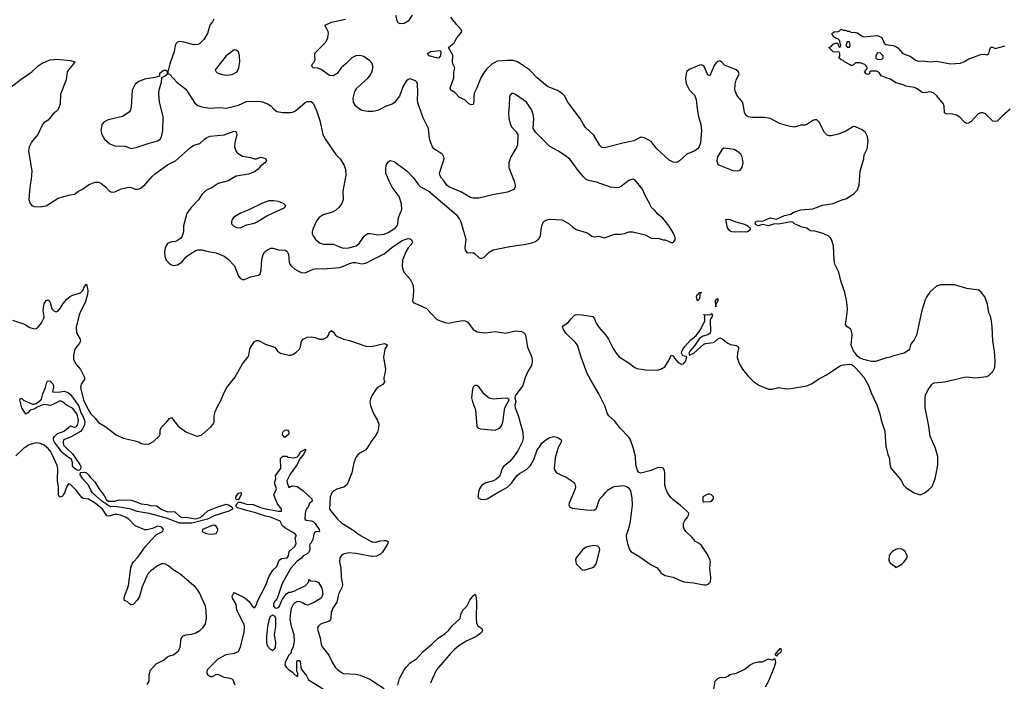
# Model space of a CAD drawing. Header units: inches. Extents: x 2220522 to 2384314, y 721474 to 893490.
# Tile 148 of 256: x 2286508 to 2296242, y 817689 to 824226. Entities that reach past the tile are written whole.
import ezdxf

# ---------------------------------------------------------------- set-up
doc = ezdxf.new("R2010")
doc.units = ezdxf.units.IN
doc.header["$MEASUREMENT"] = 0
for name, color, linetype in [('C2881', 7, 'Continuous'), ('C2882', 7, 'Continuous'), ('C2891', 7, 'Continuous'), ('C2892', 7, 'Continuous')]:
    doc.layers.add(name, color=color, linetype=linetype)

msp = doc.modelspace()

# ---------------------------------------------------------------- linework, layer by layer
at = {"layer": 'C2881', "color": 5}
for points, elevation in [([(2286562.5, 820000), (2286550, 819991.1), (2286470, 819914.8)], 180), ([(2287770, 817658), (2287787.4, 817690), (2287788.1, 817751.9), (2287800.9, 817799.1), (2287857.7, 817862.3), (2287930, 817897.3), (2287970, 817930.7), (2287990, 817940.7), (2288030, 817950.7), (2288077.2, 817990), (2288093.6, 818026.4), (2288105.1, 818110), (2288123.3, 818136.7), (2288150, 818148.2), (2288210, 818154.6), (2288250, 818167.4), (2288290, 818191.6), (2288321, 818219), (2288343.8, 818256.2), (2288356.2, 818310), (2288353.3, 818390), (2288344.6, 818430), (2288281.8, 818570), (2288250, 818615.1), (2288090, 818749.7), (2288024.5, 818790), (2287979.3, 818830), (2287950, 818846.3), (2287930, 818849.7), (2287910, 818848.2), (2287870, 818829.7), (2287802.1, 818777.9), (2287776, 818750), (2287718.4, 818621.6), (2287693, 818527), (2287670.7, 818490), (2287630, 818449), (2287605.6, 818445.6), (2287573.6, 818473.6), (2287546, 818486), (2287540.9, 818500.9), (2287543.6, 818530), (2287575.4, 818604.6), (2287583.9, 818636.1), (2287607.4, 818810), (2287621.8, 818850), (2287634.5, 818870), (2287680.6, 818919.4), (2287750, 819016.4), (2287810, 819086.7), (2287860.8, 819139.2), (2287919, 819170), (2287929, 819190), (2287913.2, 819210), (2287890, 819219.5), (2287870, 819220.7), (2287821.1, 819198.9), (2287770, 819186.9), (2287746.6, 819186.6), (2287650, 819226.3), (2287586.9, 819290), (2287553, 819310), (2287504.2, 819330), (2287470, 819338.1), (2287450, 819337.5), (2287390, 819318.8), (2287370, 819322.8), (2287325.9, 819390), (2287254.8, 819450), (2287190, 819487.3), (2287136.5, 819496.5), (2287123.2, 819503.2), (2287070, 819574.8), (2287010, 819634.7), (2286990, 819640.7), (2286970, 819607), (2286950.2, 819550), (2286938.6, 819530), (2286930, 819517.4), (2286910, 819506.6), (2286902.7, 819510), (2286891, 819531), (2286891.6, 819608.4), (2286881.6, 819670), (2286884.1, 819790), (2286880.5, 819820.5), (2286831.1, 819930), (2286810, 819965.3), (2286790, 819989.8), (2286776.9, 820000)], 180), ([(2286965.9, 820000), (2287030, 819935.2), (2287104.5, 819830), (2287111.8, 819810), (2287110, 819788.7), (2287104.4, 819775.6), (2287090, 819771.2), (2287070, 819778.2), (2287040.7, 819800.7), (2287030, 819817.2), (2287029.9, 819850), (2287021.4, 819881.4), (2286976.4, 819910), (2286928.3, 819950), (2286890.8, 820000)], 160), ([(2288637.2, 817650), (2288618.9, 817698.9), (2288609.5, 817709.5), (2288590, 817718), (2288530, 817726), (2288470, 817755.6), (2288448.5, 817751.5), (2288410, 817732.7), (2288393.2, 817733.2), (2288369, 817750), (2288361.2, 817770), (2288360.9, 817790), (2288367.3, 817810), (2288470, 817910.4), (2288550, 817954.8), (2288631.7, 817968.3), (2288670, 817982), (2288690, 818027.7), (2288728, 818170), (2288730.8, 818230.8), (2288726.6, 818250), (2288656.2, 818390), (2288647.3, 818450), (2288612.3, 818510), (2288609.5, 818530.5), (2288622.7, 818557.3), (2288630, 818564.7), (2288650, 818557.3), (2288734.9, 818514.9), (2288778.3, 818478.3), (2288810, 818426.8), (2288830, 818416), (2288850, 818444.7), (2288858.6, 818481.4), (2288941.4, 818638.6), (2288970, 818720.2), (2289010, 818786.3), (2289050, 818824.4), (2289074.1, 818885.9), (2289097.1, 818902.9), (2289151.8, 818910), (2289164.4, 818930), (2289173.3, 818970), (2289230, 819021.3), (2289240.5, 819050), (2289232.9, 819107.1), (2289244, 819130), (2289229.5, 819150), (2289139.8, 819199.8), (2289105.9, 819225.9), (2289083.7, 819270), (2288989.2, 819310), (2288939, 819319), (2288830, 819356.5), (2288750, 819374.8), (2288710, 819390.9), (2288663, 819403), (2288651.7, 819411.7), (2288644.5, 819430), (2288670, 819458), (2288690, 819457.6), (2288750, 819440.2), (2288815.8, 819435.8), (2288890, 819406.2), (2288930, 819396.5), (2289062, 819370), (2289098, 819370), (2289096, 819390), (2289054, 819450), (2289022, 819530), (2289048.7, 819590), (2289028, 819650), (2289039, 819690), (2289036.4, 819723.6), (2289089, 819791), (2289088, 819890), (2289110, 819914), (2289150, 819914), (2289163.6, 819903.6), (2289216.9, 819896.9), (2289254.5, 819905.5), (2289272.5, 819927.5), (2289285.6, 819954.4), (2289330, 819982), (2289336, 819976), (2289310, 819926.6), (2289275.6, 819884.4), (2289250, 819829.7), (2289183.5, 819736.5), (2289150.7, 819670), (2289154, 819650), (2289170, 819604.7), (2289185.2, 819614.8), (2289210, 819621.6), (2289250, 819612.5), (2289310.2, 819570), (2289396.3, 819490), (2289398.8, 819470), (2289374.4, 819445.6), (2289356.8, 819403.2), (2289342, 819390), (2289331.1, 819348.9), (2289326.8, 819290), (2289340.7, 819280.7), (2289390, 819274), (2289410, 819266), (2289430, 819246.4), (2289468.2, 819190), (2289473.4, 819170), (2289435.6, 819164.4), (2289423, 819157), (2289416.3, 819143.7), (2289407.2, 819090), (2289390, 819055.8), (2289376.1, 819043.9), (2289372.4, 819030), (2289378.3, 819010), (2289376.9, 818990), (2289370, 818969.3), (2289350, 818949), (2289312, 818930), (2289293.7, 818906.3), (2289250, 818877.2), (2289190, 818805.2), (2289104.6, 818655.4), (2289054.4, 818505.6), (2289030, 818482), (2289016, 818450), (2289016, 818430), (2289030, 818416), (2289050, 818411), (2289070, 818422.8), (2289077.2, 818430), (2289102.7, 818497.3), (2289145.6, 818554.4), (2289170, 818571), (2289190, 818571), (2289230, 818581), (2289250, 818596), (2289328.9, 818631.1), (2289366, 818670), (2289366, 818690), (2289370, 818694), (2289382, 818682), (2289430, 818678), (2289454, 818670), (2289463.6, 818663.6), (2289496, 818610), (2289504.7, 818550), (2289490, 818508.7), (2289422, 818470), (2289358, 818442), (2289330, 818447.6), (2289305.1, 818465.1), (2289276.1, 818476.1), (2289247.5, 818472.5), (2289230, 818465.1), (2289211.9, 818448.1), (2289193, 818407), (2289181.2, 818338.8), (2289180.3, 818300.3), (2289192.9, 818232.9), (2289217.3, 818150), (2289221, 818090), (2289212, 818030), (2289192.7, 817987.3), (2289191.6, 817968.4), (2289170, 817946), (2289142, 817898), (2289131.3, 817870), (2289131, 817850), (2289145.2, 817825.2), (2289170, 817802.8), (2289203.5, 817783.5), (2289230, 817752), (2289244.7, 817744.7), (2289250, 817734), (2289258, 817742), (2289258, 817770), (2289248, 817790), (2289247.3, 817887.3), (2289250, 817894), (2289270, 817894), (2289279.6, 817879.6), (2289291.3, 817810), (2289341, 817750), (2289364, 817704), (2289510, 817614)], 160), ([(2289945.4, 820000), (2289930, 819975.1), (2289870, 819944.3), (2289850, 819927), (2289830, 819899.4), (2289811.7, 819848.3), (2289791.2, 819748.8), (2289746.4, 819633.6), (2289712.3, 819607.7), (2289650, 819591.2), (2289614.4, 819570), (2289594.4, 819550), (2289579, 819510), (2289570.2, 819390), (2289650.2, 819290), (2289691.8, 819251.8), (2289810, 819178.2), (2289860.6, 819140.6), (2289990, 819067.2), (2290000, 819066.5)], 180), ([(2290000, 818922.3), (2289990, 818921.8), (2289830, 818952.3), (2289763.4, 818956.6), (2289710, 818946), (2289689.1, 818930.9), (2289672.4, 818910), (2289670.3, 818870), (2289683.2, 818810), (2289685.2, 818714.8), (2289699.7, 818650), (2289697.2, 818622.8), (2289659.1, 818550), (2289643, 818470), (2289605.5, 818410), (2289588.7, 818370), (2289585.2, 818310), (2289578.4, 818290), (2289561.5, 818278.5), (2289510, 818264.7), (2289477.3, 818250), (2289460.5, 818230), (2289453, 818210), (2289454.9, 818190), (2289479, 818119), (2289490, 818050.8), (2289499.6, 818030), (2289565.9, 817945.9), (2289600.9, 817870), (2289628.4, 817828.4), (2289650, 817804.9), (2289690, 817774.4), (2289710, 817767), (2289830, 817758.3), (2289874.8, 817750), (2289971.3, 817711.3), (2290000, 817691.6)], 180)]:
    msp.add_lwpolyline(points, dxfattribs=dict(at, elevation=elevation))
for points, elevation in [([(2287387.7, 819467.7), (2287450, 819468.2), (2287490, 819482.6), (2287610, 819479.2), (2287670, 819460.2), (2287710, 819441.8), (2287770, 819436), (2287810, 819423.6), (2287830, 819426.9), (2287863.4, 819423.4), (2287908.2, 819390), (2287970, 819364.2), (2288030, 819366.2), (2288041.5, 819361.5), (2288090, 819317.6), (2288110, 819307.7), (2288150, 819309.2), (2288250, 819293.7), (2288292.9, 819307.1), (2288323.7, 819330), (2288367.1, 819372.9), (2288465.9, 819414.1), (2288550, 819437.3), (2288572.8, 819432.8), (2288608.5, 819410), (2288610.7, 819390), (2288574.9, 819370), (2288430, 819323), (2288366, 819290), (2288210, 819249.6), (2288089.9, 819249.9), (2287959.9, 819299.9), (2287786.9, 819346.9), (2287670, 819365.2), (2287607.9, 819387.9), (2287574.5, 819394.5), (2287450, 819414.7), (2287410, 819413.2), (2287390, 819420.9), (2287320.5, 819470), (2287229.8, 819550), (2287213.6, 819570), (2287187.2, 819627.2), (2287131.2, 819690), (2287118.9, 819710), (2287107.6, 819730), (2287109.2, 819750.8), (2287150, 819755.2), (2287170, 819749), (2287189, 819730), (2287204.3, 819704.3), (2287250, 819660.3), (2287290, 819593.1), (2287344.4, 819524.4), (2287363.7, 819483.7)], 160), ([(2288670, 819482), (2288650, 819484), (2288646, 819490), (2288646, 819510), (2288670, 819546), (2288693.2, 819553.2), (2288698, 819550), (2288697.3, 819530)], 160), ([(2288435.3, 819230), (2288410, 819227.6), (2288314, 819190), (2288311, 819170), (2288350, 819150.5), (2288390, 819141.6), (2288430, 819144.9), (2288449.4, 819150.6), (2288458.9, 819161.1), (2288469.3, 819190), (2288450, 819221.2)], 180), ([(2289010, 818342), (2288986, 818330), (2288971, 818290), (2288958.8, 818230), (2288947.7, 818130), (2288947.9, 818067.9), (2288956.9, 818036.9), (2288985.4, 818005.4), (2289010, 817994), (2289030, 818014), (2289038, 818030), (2289042, 818070), (2289028, 818150), (2289039, 818230), (2289039, 818310), (2289035.3, 818330)], 160)]:
    msp.add_lwpolyline(points, close=True, dxfattribs=dict(at, elevation=elevation))
at = {"layer": 'C2882', "color": 5}
for points, elevation in [([(2288428.5, 824231.5), (2288414.6, 824205.4), (2288386.8, 824170), (2288366, 824090), (2288328.4, 824030), (2288290.2, 823989.8), (2288270, 823979.7), (2288230, 823976.4), (2288130, 824004.8), (2288090, 824010.9), (2288070, 824004), (2288054.9, 823990), (2288046, 823970), (2288036.2, 823910), (2287991.7, 823790), (2287972, 823712), (2287974, 823690), (2287990, 823686), (2288065.2, 823605.2), (2288150, 823540.4), (2288241.3, 823401.3), (2288270, 823378.6), (2288310, 823365), (2288388.2, 823351.8), (2288490, 823357), (2288551.7, 823351.7), (2288670, 823382.3), (2288750, 823415.8), (2288870, 823420.7), (2288910, 823413.8), (2288965.5, 823390), (2288990, 823373.7), (2289020.8, 823340.8), (2289050, 823319.1), (2289110.3, 823310.3), (2289190, 823307.9), (2289210, 823311.6), (2289235.5, 823324.5), (2289330, 823407.7), (2289350, 823418), (2289390, 823417.1), (2289410, 823400.5), (2289444.2, 823330), (2289476.9, 823230), (2289504.2, 823090), (2289530, 823043), (2289634.3, 822894.3), (2289674.9, 822850), (2289711.6, 822791.6), (2289730.3, 822750), (2289733.8, 822690), (2289703, 822530), (2289706.7, 822450), (2289692.4, 822410), (2289663, 822370), (2289630, 822341.6), (2289590, 822319.5), (2289510, 822296), (2289467.3, 822270), (2289442.9, 822237.1), (2289405.4, 822154.6), (2289399.5, 822130), (2289401.1, 822110), (2289409.1, 822089.1), (2289433.7, 822053.7), (2289478.5, 822018.5), (2289511.2, 822008.8), (2289610, 822008.7), (2289670, 821980.3), (2289710, 821969.1), (2289762, 821970), (2289836, 821990), (2289864.8, 822015.2), (2289914.1, 822085.9), (2289930, 822101.1), (2289950, 822111.7), (2289970, 822114.3), (2290000, 822109)], 240), ([(2290000, 823761.6), (2289999.7, 823770), (2289990, 823798), (2289970, 823818.4), (2289910, 823860.7), (2289870, 823871.6), (2289830, 823869.6), (2289790.3, 823849.7), (2289731.7, 823788.3), (2289684.9, 823750), (2289650, 823697.2), (2289610, 823669.4), (2289570, 823674), (2289490, 823733), (2289453.7, 823746.3), (2289410, 823749.3), (2289400.1, 823760.1), (2289396, 823770), (2289403.7, 823790), (2289416.4, 823803.6), (2289428.3, 823830), (2289425.4, 823874.6), (2289430, 823898.8), (2289530, 824000.7), (2289549.5, 824030), (2289556.2, 824050), (2289562, 824090), (2289559.5, 824110), (2289542.5, 824142.5), (2289534, 824150), (2289529.5, 824170.5), (2289590, 824200.7), (2289728, 824230)], 240), ([(2286408, 823550), (2286521.9, 823638.1), (2286629.7, 823710), (2286689.9, 823770.1), (2286730, 823796.1), (2286810, 823828.4), (2286876.7, 823836.7), (2287010, 823822), (2287052, 823810), (2287042, 823790), (2286989.5, 823730.5), (2286977.7, 823710), (2286966.5, 823630), (2286911.4, 823490), (2286910.2, 823390), (2286890, 823339.3), (2286870, 823318), (2286841.7, 823298.3), (2286790, 823232.7), (2286751, 823210), (2286734, 823190), (2286688.5, 823090), (2286624.2, 823015.8), (2286600.5, 822970), (2286594.9, 822930), (2286627.4, 822730), (2286622, 822650), (2286608.8, 822570), (2286602, 822490), (2286600.3, 822450), (2286610.4, 822410), (2286630, 822388.5), (2286650, 822381.3), (2286710, 822377), (2286770, 822387), (2286890, 822461.3), (2286989.7, 822490.3), (2287050, 822502), (2287090, 822530.4), (2287130, 822550.4), (2287190, 822594.9), (2287250, 822620.4), (2287290, 822619.5), (2287310, 822610.4), (2287360.5, 822570), (2287390, 822538.8), (2287410, 822524.7), (2287422, 822522), (2287450, 822524), (2287510, 822554.9), (2287588.3, 822571.7), (2287610, 822568.7), (2287652.7, 822552.7), (2287670, 822550.3), (2287690, 822554.7), (2287710, 822563.9), (2287750, 822596.5), (2287820.8, 822679.2), (2287850, 822706.7), (2287970, 822792.3), (2288050, 822831.3), (2288196.6, 822963.4), (2288230, 822984.4), (2288290, 823002.4), (2288334.2, 823045.8), (2288357.9, 823062.1), (2288390, 823074), (2288530, 823087.2), (2288630, 823123), (2288650, 823118), (2288655.5, 823090), (2288634, 823010), (2288633.4, 822970), (2288644, 822930), (2288658.8, 822910), (2288710, 822875.8), (2288790, 822865.2), (2288830, 822850.3), (2288850, 822851.7), (2288890, 822866.3), (2288910, 822863.6), (2288940.5, 822850), (2288948.2, 822830), (2288933, 822810), (2288884.4, 822775.6), (2288866.8, 822750), (2288830, 822723.6), (2288770, 822700.5), (2288650, 822678), (2288570, 822633.2), (2288470, 822605.6), (2288411.3, 822568.7), (2288350, 822537.7), (2288310, 822499.8), (2288275.4, 822444.6), (2288203, 822370), (2288159.5, 822310), (2288128, 822190), (2288128, 822130), (2288114.6, 822085.4), (2288096.7, 822063.3), (2288070, 822042.7), (2288050, 822035.1), (2288010, 822029.3), (2287970, 822013.2), (2287945.8, 821974.2), (2287939.1, 821930), (2287942, 821890), (2287957.3, 821850), (2287981.7, 821821.7), (2288004.7, 821804.7), (2288030, 821797.3), (2288070, 821804.9), (2288110, 821830.6), (2288155.8, 821884.2), (2288189.7, 821910.3), (2288250, 821946), (2288268.3, 821951.7), (2288310, 821953.4), (2288370, 821935.3), (2288450, 821923.1), (2288530, 821888.4), (2288570, 821859.3), (2288632.5, 821792.5), (2288671.8, 821691.8), (2288691, 821670), (2288710, 821659.1), (2288730, 821658), (2288790, 821686.4), (2288870, 821700.5), (2288886.5, 821713.5), (2288897.2, 821750), (2288903.1, 821856.9), (2288915.8, 821904.2), (2288929.8, 821930.2), (2288950, 821948.8), (2288990, 821968.7), (2289010, 821968.5), (2289070, 821953.4), (2289136, 821950), (2289154.2, 821934.2), (2289167.3, 821910), (2289172.2, 821830), (2289179.5, 821810), (2289195.8, 821790), (2289230, 821761.7), (2289270, 821737), (2289291.7, 821728.3), (2289330, 821724.9), (2289410, 821759.5), (2289448.1, 821768.1), (2289510, 821762.4), (2289670, 821778.6), (2289710, 821790.8), (2289770, 821818), (2289806.5, 821826.5), (2289830, 821825.5), (2289890, 821811.8), (2289930, 821819.4), (2290000, 821855.6)], 220), ([(2290000, 823319.6), (2289990, 823317.4), (2289950, 823316.9), (2289889.8, 823329.8), (2289863.6, 823343.6), (2289831.6, 823370), (2289808.3, 823410), (2289804.7, 823450), (2289823.1, 823516.9), (2289842.9, 823550), (2289950, 823648.4), (2289970, 823670.5), (2289992.8, 823710), (2290000, 823747.6)], 240), ([(2286436.2, 821256.2), (2286555.8, 821215.8), (2286610, 821185.5), (2286650, 821172.7), (2286670, 821176.1), (2286691.6, 821188.4), (2286725.3, 821230), (2286745.3, 821270), (2286749.8, 821290), (2286741.2, 821350), (2286742.7, 821377.3), (2286750, 821418.8), (2286770, 821450.8), (2286790, 821457.3), (2286798.8, 821450), (2286810.3, 821430.3), (2286826.7, 821370), (2286850, 821344.4), (2286870, 821339.5), (2286890, 821348.9), (2286910, 821372.2), (2286938.7, 821421.3), (2286974.5, 821465.5), (2287008.2, 821491.8), (2287030, 821502.7), (2287090, 821518.9), (2287110, 821528.5), (2287131.5, 821550), (2287150, 821591), (2287170, 821611), (2287183.1, 821550), (2287179.7, 821510), (2287154.8, 821430), (2287113, 821350), (2287098, 821310), (2287066.5, 821186.5), (2287070.2, 821130.2), (2287105.5, 821070), (2287108.2, 821050), (2287100.4, 821030), (2287055.2, 820970), (2287040.8, 820910), (2287040.2, 820870), (2287059.1, 820830), (2287108.3, 820768.3), (2287150.3, 820690), (2287148.8, 820670), (2287115.3, 820624.7), (2287108.6, 820590), (2287137.8, 820470), (2287190, 820367.6), (2287210, 820334.6), (2287255.8, 820290), (2287287, 820247), (2287350.8, 820210), (2287462.5, 820122.5), (2287530.7, 820090.7), (2287650, 820066), (2287690, 820051), (2287710, 820038), (2287750, 820031), (2287790, 820036), (2287830, 820057.3), (2287886, 820110), (2287896.2, 820130), (2287898.7, 820170), (2287910, 820200.7), (2287961.2, 820250), (2287990, 820284.7), (2288010, 820296), (2288073.7, 820210), (2288150, 820153.6), (2288250, 820115.2), (2288270, 820112.3), (2288310, 820123.6), (2288398.1, 820201.9), (2288422.2, 820230), (2288429.8, 820250), (2288429.8, 820310), (2288439.8, 820350), (2288456.2, 820390), (2288500.3, 820470), (2288532.2, 820550), (2288556.8, 820590), (2288635.3, 820690), (2288710, 820826.4), (2288765.1, 820890), (2288774.5, 820910), (2288782.4, 820970), (2288790, 820986.8), (2288830, 821047.7), (2288850, 821057.1), (2288870, 821056.4), (2288939, 821019), (2289028.7, 820988.7), (2289045.5, 820970), (2289055.5, 820950), (2289086.8, 820930), (2289170, 820910.4), (2289190, 820910.5), (2289210, 820919.1), (2289240.5, 820939.5), (2289270, 820967.7), (2289285.3, 820994.7), (2289294.5, 821050), (2289309.5, 821070.5), (2289350, 821087.7), (2289390, 821090.6), (2289430, 821084.9), (2289470, 821070.6), (2289510, 821070.5), (2289549.6, 821090.4), (2289562, 821110), (2289570, 821138.8), (2289590, 821154), (2289610, 821137.3), (2289628.8, 821108.8), (2289650, 821094.9), (2289710, 821070.4), (2289770, 821056.4), (2289930, 820999.5), (2289990, 820996.5), (2290000, 820999.1)], 180), ([(2286890.8, 820000), (2286853.3, 820050), (2286843.9, 820070), (2286844.2, 820090), (2286851.4, 820108.6), (2286882.6, 820137.4), (2286930, 820152), (2286950, 820163.1), (2287010, 820214), (2287050, 820199.5), (2287070, 820207), (2287084.7, 820230), (2287089.7, 820270), (2287081.1, 820310), (2287071.8, 820331.8), (2287030, 820387), (2286970, 820416.9), (2286930, 820451.5), (2286910, 820458.7), (2286836.8, 820423.2), (2286810, 820415.3), (2286750, 820423), (2286730, 820418.4), (2286682.8, 820397.2), (2286650, 820376), (2286613.4, 820366.6), (2286590, 820341.2), (2286570, 820329), (2286529.1, 820390), (2286509.7, 820470.3), (2286518, 820482), (2286530, 820482.8), (2286545.5, 820465.5), (2286633.6, 820426.4), (2286650, 820426), (2286667, 820433), (2286715.6, 820464.4), (2286723.3, 820476.7), (2286736.2, 820530), (2286763.7, 820590), (2286777.2, 820642.8), (2286790, 820658), (2286810, 820654.8), (2286833, 820630), (2286843, 820610), (2286843, 820590), (2286832, 820550), (2286886.3, 820546.3), (2286950, 820555.2), (2286990, 820539.7), (2287010, 820521.8), (2287090, 820413.4), (2287115.9, 820335.9), (2287130, 820313.6), (2287147.5, 820270), (2287152, 820250), (2287150, 820223), (2287130, 820182.8), (2287110, 820156.8), (2287010, 820102.3), (2286950, 820077.6), (2286942.8, 820070), (2286937.8, 820050), (2286943.1, 820023.1), (2286965.9, 820000)], 160), ([(2290000, 820524.2), (2289979.3, 820490), (2289970.4, 820450), (2289976.4, 820410), (2290000, 820350.7)], 180), ([(2290000, 820081.5), (2289981.4, 820058.6), (2289945.4, 820000)], 180), ([(2286776.9, 820000), (2286750, 820020.9), (2286710, 820038.9), (2286670, 820044.7), (2286610, 820028.3), (2286590, 820019.8), (2286562.5, 820000)], 180)]:
    msp.add_lwpolyline(points, dxfattribs=dict(at, elevation=elevation))
for points, elevation in [([(2288630, 823926.6), (2288550, 823867), (2288441, 823730), (2288451, 823710), (2288462, 823702), (2288510, 823684.9), (2288550, 823676.3), (2288610, 823684.9), (2288657.2, 823710), (2288675.1, 823750), (2288683.7, 823810), (2288680.9, 823870), (2288670, 823904), (2288650, 823926)], 260), ([(2287950, 823728), (2287930, 823722), (2287892, 823690), (2287892, 823668), (2287845.5, 823654.5), (2287742.8, 823637.2), (2287685.4, 823614.6), (2287650.5, 823590), (2287621.1, 823530), (2287610, 823362), (2287601.1, 823330), (2287590, 823312), (2287526, 823270), (2287382.7, 823237.3), (2287343.6, 823216.4), (2287319.1, 823190), (2287310.7, 823130), (2287320.5, 823090), (2287345.5, 823045.5), (2287399, 822999), (2287450, 822978.4), (2287550, 822974.4), (2287610, 822953), (2287670, 822966.4), (2287777.4, 823002.6), (2287872.3, 823027.7), (2287896.4, 823043.6), (2287911.7, 823068.3), (2287924.5, 823130), (2287926.1, 823270), (2287890.6, 823410), (2287883.1, 823496.9), (2287887.7, 823532.3), (2287909.5, 823609.5), (2287913.6, 823646.4), (2287921.2, 823658.8), (2287948, 823670), (2287968, 823690), (2287968, 823710)], 240), ([(2289016.1, 822436.1), (2288970, 822434.7), (2288910, 822413), (2288774.2, 822345.8), (2288690, 822312.8), (2288622.8, 822270), (2288607.3, 822250), (2288600.7, 822230), (2288600.7, 822210), (2288624.8, 822184.8), (2288652.3, 822172.3), (2288690, 822168.4), (2288750, 822197.6), (2288830, 822215.6), (2288850, 822224.9), (2288950, 822286.5), (2289128, 822370), (2289137.2, 822390), (2289115.3, 822410), (2289068, 822430)], 240), ([(2289130, 820098), (2289105.2, 820125.2), (2289108.9, 820148.9), (2289129.6, 820170.4), (2289150, 820174), (2289158, 820170), (2289170, 820152), (2289170.7, 820130)], 160)]:
    msp.add_lwpolyline(points, close=True, dxfattribs=dict(at, elevation=elevation))
at = {"layer": 'C2891', "color": 5}
for points, elevation in [([(2291450.3, 820000), (2291432.8, 819967.2), (2291382.7, 819897.3), (2291350, 819857.6), (2291292.7, 819810), (2291277.6, 819790), (2291258, 819730), (2291238.3, 819701.7), (2291216.9, 819683.1), (2291191.1, 819668.9), (2291117.3, 819650), (2291075.2, 819624.8), (2291054.4, 819590), (2291048.5, 819570), (2291038, 819518), (2291042.4, 819502.4), (2291050, 819494.8), (2291070, 819487.7), (2291106, 819486), (2291130, 819490.4), (2291228.5, 819551.5), (2291330, 819605.7), (2291370, 819646.7), (2291421.7, 819718.3), (2291450, 819742.3), (2291517.6, 819782.4), (2291557.6, 819822.4), (2291590, 819880.7), (2291625.6, 819974.4), (2291642.7, 820000)], 220), ([(2291831.2, 820000), (2291830, 819998), (2291802, 819898), (2291792.2, 819790), (2291797.6, 819770), (2291814.9, 819750), (2291910, 819706.5), (2291990, 819652.2), (2291998, 819638), (2292003.1, 819610), (2292000.2, 819590), (2291940.2, 819450), (2291938.3, 819430), (2291946.4, 819410), (2291970, 819399.1), (2292110, 819381.8), (2292161.7, 819378.3), (2292190, 819382.4), (2292206.5, 819393.5), (2292214.2, 819405.8), (2292234, 819470), (2292245.1, 819490), (2292276.6, 819523.4), (2292301.3, 819558.7), (2292330, 819583), (2292370, 819606.7), (2292390, 819613.4), (2292470, 819622), (2292510, 819614.8), (2292530, 819598), (2292546.8, 819570), (2292561.4, 819501.4), (2292563, 819430), (2292542, 819270), (2292530, 819208), (2292504.7, 819130), (2292506, 819094), (2292515.5, 819050), (2292537.1, 818990), (2292550, 818970.7), (2292630, 818926.7), (2292750, 818839.6), (2292798, 818818), (2292810, 818808.7), (2292850, 818757.6), (2292890, 818733.7), (2292970, 818716), (2293030, 818686.7), (2293078, 818670), (2293170, 818662), (2293270, 818642), (2293296.6, 818643.4), (2293315.3, 818650), (2293337.2, 818670), (2293339.5, 818710), (2293332.3, 818810), (2293336, 818870), (2293333.2, 818890), (2293302.7, 818950), (2293249.4, 819030), (2293226, 819050), (2293189.5, 819070), (2293155.1, 819110), (2293092.3, 819170), (2293079.5, 819190), (2293072, 819210), (2293069.5, 819250), (2293082.7, 819277.3), (2293109.2, 819310), (2293119, 819330), (2293122, 819350), (2293097.5, 819377.5), (2293037.2, 819430), (2292963.7, 819483.7), (2292944.1, 819504.1), (2292912.4, 819550), (2292894.5, 819590), (2292886.7, 819626.7), (2292886, 819746), (2292882, 819770), (2292870, 819794), (2292850, 819802.7), (2292810, 819799.5), (2292750, 819772.3), (2292650, 819746), (2292630, 819753.2), (2292616, 819770), (2292599.6, 819830), (2292596.9, 819910), (2292572.4, 820000)], 220), ([(2295073.1, 820000), (2295090.4, 819930), (2295105.5, 819890), (2295110.6, 819830), (2295124, 819790), (2295183.4, 819723.4), (2295218, 819678), (2295250, 819624.7), (2295270, 819604.7), (2295350, 819551.3), (2295410, 819531.3), (2295450, 819546), (2295490, 819576), (2295527.2, 819612.8), (2295558.4, 819690), (2295576.2, 819770), (2295583.6, 819830), (2295584.2, 819910), (2295561.3, 819990), (2295556.9, 820000)], 220), ([(2290000, 819066.5), (2290030, 819064.4), (2290070, 819075.8), (2290110, 819080.4), (2290130, 819080.5), (2290150.8, 819070), (2290147.3, 819050), (2290096.1, 818963.9), (2290075.6, 818944.4), (2290035.8, 818924.2), (2290000, 818922.3)], 180), ([(2290246, 817650), (2290264.3, 817715.7), (2290304.7, 817795.3), (2290329.8, 817830), (2290369.8, 817870), (2290430, 817912), (2290497.6, 817982.4), (2290584, 818056), (2290650, 818119.7), (2290710, 818158.3), (2290748.2, 818190), (2290782.5, 818237.5), (2290861.2, 818310), (2290867.8, 818350), (2290890, 818390.5), (2290930, 818430.7), (2290957.4, 818490), (2290990, 818534.8), (2291010.4, 818550.4), (2291016.7, 818536.7), (2291024.7, 818475.3), (2291020.9, 818310), (2291025.7, 818265.7), (2291038, 818238), (2291076, 818210), (2291084, 818190), (2291072.7, 818170), (2291052.2, 818150), (2291010, 818123.5), (2290930, 818088.8), (2290850, 818038.3), (2290810, 818006.5), (2290770, 817967.1), (2290630, 817802.3), (2290585.7, 817710), (2290571.1, 817670)], 180), ([(2293369.6, 817610.4), (2293382.9, 817690), (2293410, 817717.3), (2293430, 817727.3), (2293490, 817730.7), (2293510, 817738.8), (2293530, 817756.3), (2293595.3, 817770), (2293675.3, 817810), (2293728.7, 817850), (2293770, 817870.7), (2293810, 817880.7), (2293850, 817882), (2293910, 817910.6), (2293950, 817902), (2293970, 817914), (2293978, 817898), (2293979.1, 817870), (2293968.4, 817830), (2293910.2, 817690), (2293879.1, 817630)], 180), ([(2290000, 817691.6), (2290110, 817616)], 180)]:
    msp.add_lwpolyline(points, dxfattribs=dict(at, elevation=elevation))
for points, elevation in [([(2293330, 819538), (2293310, 819538), (2293262, 819510), (2293262, 819470), (2293270, 819462), (2293330, 819464.7), (2293346, 819470), (2293366, 819490), (2293366, 819510), (2293346, 819530)], 220), ([(2292190, 819030.9), (2292130, 819021.5), (2292106.9, 819013.1), (2292076.4, 818990), (2292008, 818910), (2292002, 818890), (2292007.9, 818847.9), (2292070, 818791.3), (2292090, 818786), (2292182.7, 818817.3), (2292206, 818850), (2292214.5, 818870), (2292242.9, 818990), (2292237, 819010), (2292222.3, 819022.3)], 220), ([(2295190, 818997), (2295170, 818992), (2295137.3, 818970), (2295116, 818950), (2295102.8, 818930), (2295101, 818890), (2295107.1, 818867.1), (2295115.3, 818855.3), (2295163.6, 818823.6), (2295170, 818814), (2295190, 818822), (2295230, 818846), (2295250, 818866), (2295281.2, 818910), (2295280.9, 818930), (2295260.7, 818970), (2295250, 818982), (2295230, 818993.6)], 220), ([(2293990, 817938), (2293978, 817950), (2293989, 817970), (2294030, 818016), (2294036.4, 817996.4), (2294030.3, 817970), (2294004.7, 817955.3)], 180)]:
    msp.add_lwpolyline(points, close=True, dxfattribs=dict(at, elevation=elevation))
at = {"layer": 'C2892', "color": 5}
for points, elevation in [([(2290388, 824270), (2290350, 824212.7), (2290310, 824189.4), (2290270, 824185.2), (2290250, 824194), (2290238.7, 824218.7), (2290227.2, 824267.2)], 220), ([(2295556.9, 820000), (2295508.2, 820110), (2295495.4, 820210), (2295458, 820390), (2295458.4, 820490), (2295463.9, 820516.1), (2295482.4, 820557.6), (2295522.5, 820617.5), (2295534, 820630), (2295550, 820638), (2295650, 820647.2), (2295850, 820695.3), (2295870, 820697), (2295953.3, 820686.7), (2296070, 820698.8), (2296090, 820711), (2296129, 820750), (2296149.2, 820790), (2296151.7, 820848.3), (2296145.6, 820950), (2296127.8, 821050), (2296120.7, 821190), (2296111.6, 821268.4), (2296102, 821302), (2296088, 821330), (2296075.6, 821415.6), (2296050, 821488), (2296012.9, 821532.9), (2295990, 821553.2), (2295870, 821569.3), (2295750, 821604.5), (2295610, 821606), (2295570, 821593.2), (2295505.8, 821534.2), (2295474.8, 821490), (2295461.1, 821458.9), (2295428.1, 821351.9), (2295374.8, 821110), (2295350, 821062), (2295326, 821030), (2295316, 821010), (2295306, 820970), (2295298.5, 820961.5), (2295250.4, 820929.6), (2295138, 820902), (2295112, 820890), (2295076.8, 820883.2), (2294968.9, 820848.9), (2294928.9, 820848.9), (2294850, 820869.2), (2294810, 820886), (2294790, 820902.7), (2294750, 820954), (2294726.6, 821010), (2294737.6, 821110), (2294732.8, 821152.8), (2294722.7, 821170), (2294689.2, 821190), (2294672.3, 821210), (2294689.5, 821330.5), (2294691.6, 821370), (2294684.1, 821435.9), (2294666, 821530), (2294624.9, 821644.9), (2294607.6, 821730), (2294567.6, 821810), (2294560.7, 821850), (2294552.3, 821990), (2294534, 822054), (2294525.2, 822070), (2294507.2, 822087.2), (2294451.7, 822111.7), (2294370, 822135.1), (2294330, 822140.9), (2294309.6, 822149.6), (2294290, 822165.2), (2294230, 822179), (2294215.3, 822190), (2294168.7, 822210), (2294150, 822224), (2294130, 822229.2), (2294010, 822206.6), (2293970, 822209.3), (2293910, 822189.6), (2293850, 822202), (2293810, 822189.5), (2293790, 822199), (2293779, 822210), (2293784, 822230), (2293790, 822234), (2293810, 822238.8), (2293850, 822236), (2293910, 822262.8), (2293930, 822266.8), (2293990, 822256), (2294069.4, 822290.6), (2294130, 822304.7), (2294150, 822321), (2294230, 822347.3), (2294350, 822356.3), (2294445.4, 822394.6), (2294551.4, 822408.6), (2294630, 822444), (2294681.5, 822458.5), (2294759, 822510), (2294790, 822546), (2294807, 822590), (2294818.4, 822730), (2294852, 822850), (2294858, 822890), (2294885.2, 822950), (2294897.2, 823030), (2294889, 823070), (2294869, 823110), (2294835.9, 823135.9), (2294770, 823166.6), (2294750, 823169.4), (2294675.1, 823124.9), (2294604.2, 823095.8), (2294530, 823079.7), (2294510, 823078.9), (2294490, 823085.1), (2294466, 823110), (2294413.2, 823213.2), (2294390, 823235.6), (2294370, 823236.3), (2294350, 823229.7), (2294290, 823189.7), (2294270, 823184), (2294230, 823182), (2294164.9, 823164.9), (2294112.9, 823172.9), (2294020.6, 823200.6), (2293930, 823247.8), (2293910, 823254), (2293870, 823259.2), (2293750, 823258.5), (2293710, 823264.8), (2293690, 823280.5), (2293674.8, 823310), (2293661, 823390), (2293652.8, 823410), (2293599.1, 823479.1), (2293579.1, 823530), (2293579.8, 823590), (2293590, 823627.3), (2293619.6, 823690), (2293614, 823710), (2293590.8, 823730.8), (2293475.2, 823775.2), (2293450, 823804.5), (2293430, 823817.6), (2293410, 823812.4), (2293390, 823796.1), (2293370, 823767.7), (2293330, 823671.2), (2293310, 823680.5), (2293270.6, 823770.6), (2293250, 823779.1), (2293230, 823776.1), (2293126, 823734), (2293100.2, 823710), (2293089, 823650), (2293092.3, 823612.3), (2293099.5, 823590), (2293130.8, 823530.8), (2293180, 823480), (2293196.3, 823436.3), (2293206.1, 823346.1), (2293220.2, 823270), (2293242.2, 823190), (2293250, 823132), (2293240.2, 823010), (2293225.7, 822970), (2293210, 822949.8), (2293181.6, 822930), (2293104.2, 822895.8), (2293030, 822829.8), (2293010, 822818.7), (2292990, 822814.8), (2292970, 822817.1), (2292930, 822837.1), (2292807.1, 822950), (2292750, 823023.6), (2292690, 823056.2), (2292670, 823062), (2292650, 823063.7), (2292581, 823030), (2292550, 823020.5), (2292470, 823006.3), (2292290, 822959.7), (2292263.1, 822963.1), (2292242, 822982), (2292183.3, 823083.3), (2292102, 823162), (2292077.4, 823197.4), (2292049.6, 823250), (2291928.6, 823410), (2291893.5, 823473.5), (2291874.6, 823494.6), (2291825.9, 823525.9), (2291750, 823554.2), (2291727.1, 823567.1), (2291624.7, 823650), (2291549.8, 823729.8), (2291430, 823809.6), (2291410, 823817.4), (2291382.6, 823822.6), (2291324, 823824), (2291230, 823815.6), (2291175.2, 823784.8), (2291124.5, 823735.5), (2291098, 823702), (2291066.3, 823650), (2291028, 823552), (2291001.4, 823498.6), (2290996.4, 823470), (2290999.5, 823420.5), (2290990, 823389), (2290970, 823384), (2290950, 823393.2), (2290910, 823433.2), (2290857.5, 823457.5), (2290810, 823506.6), (2290769.3, 823529.3), (2290765.2, 823550), (2290800.9, 823650), (2290800.9, 823710), (2290809.2, 823750), (2290789.7, 823789.7), (2290786.3, 823806.3), (2290790, 823874), (2290748.7, 823950), (2290804, 823996), (2290830, 824047.7), (2290867, 824090), (2290878, 824110), (2290874, 824130), (2290830, 824173.3), (2290771.6, 824250)], 220), ([(2296299, 823341), (2296222.9, 823277.1), (2296170, 823224.1), (2296150, 823218.4), (2296130, 823222.9), (2296055.7, 823295.7), (2296030, 823306.6), (2296010, 823306.5), (2295984.9, 823295.1), (2295910, 823215.8), (2295890, 823204), (2295870, 823201.2), (2295850, 823212.4), (2295801.1, 823261.1), (2295770, 823280.7), (2295730, 823292.8), (2295670, 823296.4), (2295650, 823306), (2295646.5, 823370), (2295638.1, 823398.1), (2295574.5, 823474.5), (2295542.9, 823502.9), (2295510, 823511.7), (2295450, 823502.6), (2295430, 823507.1), (2295381.6, 823541.6), (2295354.1, 823554.1), (2295270, 823567.9), (2295241.8, 823581.8), (2295170, 823602.3), (2295117.8, 823637.8), (2295073.2, 823650), (2295025.2, 823670), (2295004.1, 823704.1), (2294977.6, 823717.6), (2294921.4, 823718.6), (2294910.7, 823709.3), (2294910, 823689.4), (2294890, 823685.6), (2294875.3, 823690), (2294859, 823710), (2294883.1, 823736.9), (2294888.7, 823750), (2294874.6, 823774.6), (2294863.1, 823783.1), (2294818, 823798), (2294770, 823798), (2294750, 823778), (2294730, 823769.5), (2294719.5, 823779.5), (2294662, 823810), (2294650, 823822), (2294628, 823830), (2294606, 823850), (2294615.3, 823864.7), (2294615.3, 823890), (2294610, 823906), (2294550, 823908.7), (2294506, 823950), (2294530, 823962), (2294550, 823984.7), (2294570, 823994), (2294592.7, 823992.7), (2294610, 823954), (2294622, 823958), (2294626, 823970), (2294618, 823990), (2294616.4, 824016.4), (2294596.4, 824036.4), (2294580.4, 824040.4), (2294556.4, 824056.4), (2294538, 824090), (2294566, 824110), (2294590, 824104.7), (2294608.9, 824111.1), (2294630, 824131), (2294650, 824122), (2294670, 824122), (2294692, 824112), (2294708, 824112), (2294730, 824098), (2294750, 824101), (2294790, 824094.8), (2294830, 824064.7), (2294850, 824056), (2294990, 824071), (2295030.7, 824050), (2295055.3, 823995.3), (2295070, 823982), (2295142, 823970), (2295170, 823960.4), (2295190, 823947.7), (2295236, 823896), (2295261.7, 823881.7), (2295310, 823864.9), (2295364.7, 823824.7), (2295390, 823816.3), (2295430, 823818), (2295510, 823810.4), (2295570, 823816.4), (2295710, 823790.4), (2295810, 823797.6), (2295848.1, 823811.9), (2295890, 823837.3), (2296010, 823881), (2296045.4, 823885.4), (2296070, 823878), (2296088, 823890), (2296098, 823930), (2296110, 823954), (2296130, 823954), (2296150, 823942), (2296250, 823966.8)], 180), ([(2290000, 823747.6), (2290000.5, 823750), (2290000, 823761.6)], 240), ([(2290000, 822109), (2290050, 822100.2), (2290110, 822106), (2290150, 822123.6), (2290225.1, 822170), (2290240.5, 822190), (2290248.2, 822210), (2290253.3, 822270), (2290284.7, 822350), (2290283.8, 822403.8), (2290271.3, 822450), (2290258.2, 822478.2), (2290189.6, 822570), (2290159.5, 822630), (2290129.6, 822710), (2290126.6, 822750), (2290132.9, 822787.1), (2290150, 822822), (2290170, 822836), (2290210, 822824.9), (2290339.3, 822730), (2290402.6, 822662.6), (2290450, 822593), (2290470, 822572.7), (2290552.7, 822532.7), (2290822, 822302), (2290855.9, 822255.9), (2290868.5, 822230), (2290918, 822058), (2290909, 821971), (2290911.7, 821950), (2290930, 821927), (2290950, 821922), (2290990, 821924), (2290999.9, 821919.9), (2291050, 821871.3), (2291070, 821864.7), (2291100.4, 821879.6), (2291148.7, 821930), (2291190, 821953.4), (2291354.2, 821985.8), (2291513.1, 822006.9), (2291570, 822019.3), (2291606.2, 822033.8), (2291639.3, 822060.7), (2291656, 822090), (2291665.6, 822174.4), (2291675.3, 822210), (2291689.3, 822230.7), (2291710, 822244.7), (2291745.2, 822254.8), (2291870, 822246.7), (2291938.8, 822210), (2291975.3, 822175.3), (2292010, 822153), (2292110, 822123), (2292136, 822110), (2292166, 822086), (2292190, 822080.7), (2292230, 822086.8), (2292290, 822070.8), (2292390, 822108.2), (2292451.9, 822108.1), (2292486.3, 822113.7), (2292530, 822130.8), (2292569.1, 822130.9), (2292690, 822099.5), (2292750, 822067.7), (2292830, 822064.7), (2292870.8, 822050.8), (2292890.5, 822050.5), (2292950, 822024.7), (2292970, 822024.7), (2292975.3, 822030), (2292988.7, 822050), (2292989.2, 822070), (2292974, 822110), (2292930, 822184), (2292864.8, 822264.8), (2292819.3, 822299.3), (2292783.2, 822343.2), (2292752.1, 822372.1), (2292734.2, 822414.2), (2292690, 822488.7), (2292663.7, 822550), (2292590, 822642), (2292570, 822649), (2292530, 822637.2), (2292458.3, 822581.7), (2292430, 822567.3), (2292410, 822563.6), (2292350, 822571.6), (2292210, 822620.5), (2292130, 822636.2), (2292110, 822647.6), (2292085.6, 822670), (2292030, 822736.2), (2291950, 822842.9), (2291913.4, 822873.4), (2291829.4, 822930), (2291750, 822971.3), (2291609.5, 823110), (2291584.5, 823150), (2291591.3, 823250), (2291584.2, 823290), (2291570, 823333.2), (2291519.5, 823410), (2291410, 823487.3), (2291390, 823495.6), (2291370, 823495.1), (2291350.6, 823470), (2291348.2, 823370), (2291341.3, 823310), (2291343.6, 823250), (2291360.2, 823190), (2291370, 823168.2), (2291417.4, 823117.4), (2291431.8, 823090), (2291428.9, 822990), (2291424.2, 822970), (2291363.6, 822870), (2291342.3, 822810), (2291345.5, 822765.5), (2291398, 822630), (2291407.7, 822590), (2291407.3, 822570), (2291392.4, 822547.6), (2291330, 822522.9), (2291183.6, 822496.4), (2291050, 822463.1), (2290990, 822463.5), (2290966, 822470), (2290870, 822523.5), (2290750, 822572.7), (2290729.4, 822590), (2290706, 822630), (2290679.5, 822659.5), (2290664.2, 822684.2), (2290657.6, 822710), (2290698, 822830), (2290703, 822850), (2290701.6, 822870), (2290692.3, 822890), (2290680.5, 822900.5), (2290602.4, 822950), (2290588.4, 822970), (2290572.4, 823010), (2290561, 823050), (2290549.7, 823150), (2290497.2, 823257.2), (2290444.5, 823404.5), (2290440.2, 823430), (2290443.5, 823510), (2290439.7, 823590), (2290434.5, 823610), (2290422.4, 823622.4), (2290370, 823640.7), (2290350, 823635.1), (2290330, 823619.5), (2290299.5, 823570), (2290262.4, 823470), (2290210, 823402.9), (2290190, 823391.6), (2290130, 823371.3), (2290070, 823338), (2290046, 823330), (2290000, 823319.6)], 240), ([(2290000, 821855.6), (2290110, 821912.6), (2290185.8, 821974.2), (2290290, 822043), (2290350, 822064.8), (2290370, 822060.5), (2290381.8, 822050), (2290390, 822027.3), (2290383.8, 822010), (2290347.8, 821970), (2290326.6, 821933.4), (2290292.7, 821850), (2290289.5, 821790.5), (2290296.3, 821756.3), (2290308.6, 821728.6), (2290370, 821660.8), (2290395.1, 821610), (2290400.6, 821559.4), (2290399.7, 821490), (2290391.6, 821450), (2290397.6, 821430), (2290490, 821392.6), (2290530, 821371.4), (2290630, 821267), (2290650, 821255.8), (2290710, 821233.1), (2290750, 821227.9), (2290810, 821241.5), (2290890, 821253), (2290911.4, 821251.4), (2290937.1, 821237.1), (2290990, 821165.3), (2291030, 821142), (2291110, 821132.2), (2291210, 821146.4), (2291310, 821126.9), (2291410, 821150.2), (2291470, 821145.8), (2291497.4, 821130), (2291510.2, 821110), (2291527.9, 820990), (2291570.2, 820890), (2291574.7, 820850), (2291567.4, 820810), (2291532, 820750), (2291506, 820690), (2291483, 820610), (2291406, 820510), (2291402, 820490), (2291414, 820454), (2291404.5, 820415.5), (2291404.9, 820390), (2291435.4, 820315.4), (2291482.7, 820150), (2291486.5, 820090), (2291476.9, 820050), (2291450.3, 820000)], 220), ([(2292572.4, 820000), (2292569.7, 820010), (2292542.2, 820082.2), (2292530, 820100.7), (2292444.5, 820190), (2292390, 820262.7), (2292332.7, 820310), (2292318, 820330), (2292294, 820410), (2292232.8, 820530), (2292149.7, 820670), (2292119.7, 820730), (2292058.3, 820890), (2292023.6, 821010), (2292000.1, 821040.1), (2291906.6, 821130), (2291881.2, 821170), (2291875.3, 821190), (2291880.2, 821199.8), (2291928.7, 821230), (2291959, 821270), (2291990, 821302), (2292010, 821314), (2292069.3, 821310.7), (2292173.4, 821293.4), (2292190.8, 821270.8), (2292207.1, 821227.1), (2292231, 821190), (2292304, 821110), (2292330.6, 821070), (2292375.6, 820975.6), (2292404.9, 820930), (2292436, 820896), (2292532.7, 820832.7), (2292588, 820790), (2292610, 820778.9), (2292693.6, 820766.4), (2292810, 820763.7), (2292847.9, 820772.1), (2292885.1, 820794.9), (2292930, 820864.7), (2292950, 820912), (2292970, 820906), (2292980.2, 820880.2), (2293017.9, 820837.9), (2293050, 820823.2), (2293070, 820826.9), (2293081.9, 820838.1), (2293091.3, 820850), (2293102.9, 820890), (2293097.7, 820897.7), (2293065.5, 820905.5), (2293050, 820929.6), (2293053.6, 820950), (2293066.1, 820973.9), (2293082.6, 820997.4), (2293140.9, 821059.1), (2293195, 821105), (2293237.7, 821162.3), (2293282.7, 821250), (2293282, 821302), (2293270, 821308), (2293270, 821312), (2293329.5, 821310.5), (2293345.2, 821314.8), (2293350, 821322), (2293356, 821310), (2293350, 821288), (2293335.3, 821264.7), (2293333.4, 821246.6), (2293338.5, 821150), (2293335.8, 821130), (2293310, 821112.6), (2293262.7, 821097.3), (2293226.7, 821073.3), (2293177.7, 821002.3), (2293132.9, 820950), (2293123.1, 820930), (2293130, 820910.8), (2293172.1, 820930), (2293270, 821018.2), (2293290, 821025.5), (2293364.5, 821035.5), (2293378, 821042), (2293410, 821073), (2293430, 821082), (2293452.8, 821072.8), (2293508.2, 821028.2), (2293534.9, 821014.9), (2293590, 821007.7), (2293614.9, 820994.9), (2293615.9, 820975.9), (2293603, 820930), (2293600.4, 820890), (2293619.5, 820830), (2293653.6, 820773.6), (2293705.4, 820705.4), (2293762, 820650), (2293815.4, 820615.4), (2293910, 820573.7), (2293950, 820575.3), (2294010, 820592.4), (2294090, 820579.5), (2294130, 820582), (2294290, 820607.2), (2294343.7, 820630), (2294405.9, 820674.1), (2294483.6, 820716.4), (2294630, 820812.2), (2294710, 820822), (2294730, 820818), (2294750, 820805.5), (2294778.2, 820778.2), (2294853.3, 820693.3), (2294897, 820617), (2294930, 820531), (2294981.1, 820421.1), (2295012.8, 820332.8), (2295023.7, 820270), (2295059.9, 820159.9), (2295070.6, 820010), (2295073.1, 820000)], 220), ([(2290000, 820999.1), (2290110, 821027.3), (2290136.8, 821016.8), (2290141, 821010), (2290117.3, 820970), (2290104.9, 820890), (2290123.1, 820770), (2290119.3, 820730), (2290107.7, 820690), (2290108.2, 820670), (2290117.3, 820650), (2290097.5, 820622.5), (2290047.1, 820592.9), (2290028.5, 820571.5), (2290000, 820524.2)], 180), ([(2290000, 820350.7), (2290008.7, 820328.7), (2290044.7, 820264.7), (2290058, 820230), (2290057.1, 820190), (2290044.9, 820150), (2290023.1, 820110), (2290000, 820081.5)], 180), ([(2291642.7, 820000), (2291670, 820040.7), (2291710, 820074), (2291750, 820097.3), (2291790, 820106), (2291834.4, 820094.4), (2291864.7, 820070), (2291861, 820050), (2291831.2, 820000)], 220)]:
    msp.add_lwpolyline(points, dxfattribs=dict(at, elevation=elevation))
for points, elevation in [([(2294710, 824006), (2294690, 824006), (2294674, 823970), (2294690, 823954), (2294710, 823954), (2294718, 823970), (2294714.6, 823994.6)], 180), ([(2290650, 823847), (2290630, 823847.6), (2290552.7, 823870), (2290539.3, 823890), (2290568.7, 823910), (2290662, 823922), (2290670.8, 823910.8), (2290667.7, 823870)], 220), ([(2294990, 823899), (2294971.3, 823870), (2294972, 823850), (2294990, 823832), (2295030, 823834), (2295046, 823850), (2295046, 823870), (2295016.5, 823896.5)], 180), ([(2293470, 822956), (2293450, 822941.2), (2293406.4, 822870), (2293400.5, 822830), (2293410, 822796), (2293556.8, 822736.8), (2293609.3, 822730.7), (2293630, 822738.8), (2293651.7, 822768.3), (2293659.3, 822810), (2293649.4, 822870), (2293637.2, 822897.2), (2293604.4, 822924.4), (2293570, 822942), (2293550, 822947)], 240), ([(2293690, 822127.3), (2293630, 822129.4), (2293584.8, 822124.8), (2293550, 822129.3), (2293530, 822139.3), (2293506.6, 822170), (2293489.3, 822250.7), (2293505.2, 822254.8), (2293529.2, 822250.8), (2293586.9, 822226.9), (2293662, 822210), (2293697.1, 822197.1), (2293730.6, 822170.6), (2293730.7, 822150.7), (2293710, 822132.7)], 220), ([(2293210, 821448.7), (2293198, 821490), (2293210, 821514), (2293222, 821518), (2293226, 821530), (2293252, 821530), (2293234, 821526), (2293230, 821466)], 220), ([(2293390, 821388), (2293387, 821450), (2293390, 821462), (2293398, 821462), (2293410, 821470.8), (2293411, 821450), (2293391, 821409)], 220), ([(2291007.5, 820612.5), (2290990, 820596), (2290983.5, 820576.5), (2290976.1, 820490), (2290984, 820450), (2291013.6, 820370), (2291026.6, 820206.6), (2291044, 820190), (2291063.9, 820183.9), (2291168, 820172), (2291210, 820170.4), (2291250, 820188.2), (2291270, 820214), (2291283.5, 820250), (2291306, 820390), (2291326, 820434), (2291348.7, 820470), (2291330, 820484), (2291307.2, 820487.2), (2291190, 820474.8), (2291150, 820485.5), (2291103, 820523), (2291050, 820595.1), (2291030, 820609.7)], 220)]:
    msp.add_lwpolyline(points, close=True, dxfattribs=dict(at, elevation=elevation))

doc.saveas('drawing.dxf')
